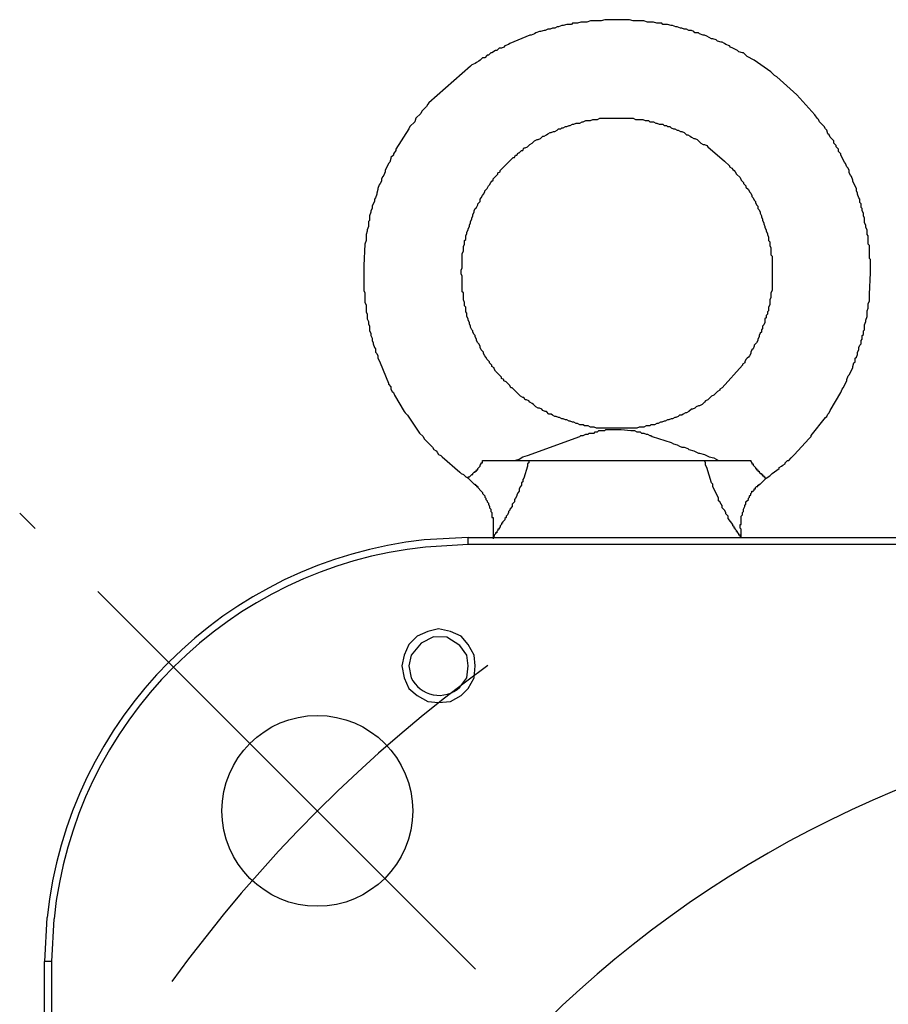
# Model space of a CAD drawing. Header units: millimetres. Extents: x 32176 to 34318, y 9875 to 11035.
# Tile 32 of 56: x 32448 to 32479, y 10367 to 10402. Entities that reach past the tile are written whole.
import ezdxf

# ---------------------------------------------------------------- set-up
doc = ezdxf.new("R2010")
doc.units = ezdxf.units.MM
doc.linetypes.add('CENTER2', pattern=[28.575, 19.05, -3.175, 3.175, -3.175])
doc.layers.add('Center', color=1, linetype='CENTER2')
doc.layers.add('Z_entity', color=7, linetype='Continuous')

msp = doc.modelspace()

# ---------------------------------------------------------------- linework, layer by layer
msp.add_circle((32458.571, 10373.994), 3.403)
at = {"layer": 'Center'}
msp.add_line((32464.213, 10368.352), (32447.95, 10384.614), dxfattribs=at)
msp.add_arc((32494.229, 10338.324), 50.436, 125.8932, 144.0885, dxfattribs=at)
at = {"layer": 'Z_entity', "color": 7}
for p, q in [((32468.824, 10402.212), (32468.697, 10402.169)), ((32469.714, 10402.212), (32468.824, 10402.212)), ((32469.841, 10402.169), (32469.714, 10402.212)), ((32466.791, 10401.873), (32466.706, 10401.83)), ((32466.876, 10401.873), (32466.791, 10401.873)), ((32466.96, 10401.915), (32466.876, 10401.873)), ((32467.045, 10401.915), (32466.96, 10401.915)), ((32467.13, 10401.958), (32467.045, 10401.915)), ((32467.172, 10401.958), (32467.13, 10401.958)), ((32467.299, 10402), (32467.172, 10401.958)), ((32467.342, 10402), (32467.299, 10402)), ((32467.469, 10402.042), (32467.342, 10402)), ((32467.638, 10402.042), (32467.469, 10402.042)), ((32467.681, 10402.085), (32467.638, 10402.042)), ((32467.85, 10402.085), (32467.681, 10402.085)), ((32467.977, 10402.127), (32467.85, 10402.085)), ((32468.189, 10402.127), (32467.977, 10402.127)), ((32468.316, 10402.169), (32468.189, 10402.127)), ((32468.697, 10402.169), (32468.316, 10402.169)), ((32470.222, 10402.169), (32469.841, 10402.169)), ((32470.349, 10402.127), (32470.222, 10402.169)), ((32470.561, 10402.127), (32470.349, 10402.127)), ((32470.688, 10402.085), (32470.561, 10402.127)), ((32470.858, 10402.085), (32470.688, 10402.085)), ((32470.9, 10402.042), (32470.858, 10402.085)), ((32471.069, 10402.042), (32470.9, 10402.042)), ((32471.196, 10402), (32471.069, 10402.042)), ((32471.239, 10402), (32471.196, 10402)), ((32471.366, 10401.958), (32471.239, 10402)), ((32471.408, 10401.958), (32471.366, 10401.958)), ((32471.535, 10401.915), (32471.408, 10401.958)), ((32471.578, 10401.915), (32471.535, 10401.915)), ((32471.662, 10401.873), (32471.578, 10401.915)), ((32471.747, 10401.873), (32471.662, 10401.873)), ((32471.832, 10401.83), (32471.747, 10401.873)), ((32466.156, 10401.661), (32465.435, 10401.365)), ((32466.198, 10401.661), (32466.156, 10401.661)), ((32466.325, 10401.703), (32466.198, 10401.661)), ((32466.367, 10401.746), (32466.325, 10401.703)), ((32466.494, 10401.788), (32466.367, 10401.746)), ((32466.537, 10401.788), (32466.494, 10401.788)), ((32466.664, 10401.83), (32466.537, 10401.788)), ((32466.706, 10401.83), (32466.664, 10401.83)), ((32471.917, 10401.83), (32471.832, 10401.83)), ((32472.001, 10401.788), (32471.917, 10401.83)), ((32472.044, 10401.746), (32472.001, 10401.788)), ((32472.171, 10401.746), (32472.044, 10401.746)), ((32472.213, 10401.703), (32472.171, 10401.746)), ((32472.34, 10401.661), (32472.213, 10401.703)), ((32472.383, 10401.661), (32472.34, 10401.661)), ((32472.467, 10401.619), (32472.383, 10401.661)), ((32472.637, 10401.534), (32472.467, 10401.619)), ((32472.679, 10401.534), (32472.637, 10401.534)), ((32472.806, 10401.492), (32472.679, 10401.534)), ((32472.848, 10401.449), (32472.806, 10401.492)), ((32465.054, 10401.195), (32464.97, 10401.11)), ((32465.139, 10401.195), (32465.054, 10401.195)), ((32465.224, 10401.237), (32465.139, 10401.195)), ((32465.266, 10401.28), (32465.224, 10401.237)), ((32465.393, 10401.322), (32465.266, 10401.28)), ((32465.435, 10401.365), (32465.393, 10401.322)), ((32472.976, 10401.407), (32472.848, 10401.449)), ((32473.018, 10401.407), (32472.976, 10401.407)), ((32473.103, 10401.365), (32473.018, 10401.407)), ((32473.145, 10401.322), (32473.103, 10401.365)), ((32473.272, 10401.28), (32473.145, 10401.322)), ((32473.314, 10401.237), (32473.272, 10401.28)), ((32473.399, 10401.195), (32473.314, 10401.237)), ((32473.569, 10401.11), (32473.399, 10401.195)), ((32464.461, 10400.856), (32464.376, 10400.771)), ((32464.546, 10400.856), (32464.461, 10400.856)), ((32464.631, 10400.941), (32464.546, 10400.856)), ((32464.673, 10400.941), (32464.631, 10400.941)), ((32464.758, 10401.026), (32464.673, 10400.941)), ((32464.8, 10401.026), (32464.758, 10401.026)), ((32464.927, 10401.11), (32464.8, 10401.026)), ((32464.97, 10401.11), (32464.927, 10401.11)), ((32473.611, 10401.068), (32473.569, 10401.11)), ((32473.738, 10401.026), (32473.611, 10401.068)), ((32473.78, 10401.026), (32473.738, 10401.026)), ((32473.907, 10400.899), (32473.78, 10401.026)), ((32474.162, 10400.771), (32473.907, 10400.899)), ((32464.038, 10400.56), (32462.555, 10399.247)), ((32464.08, 10400.602), (32464.038, 10400.56)), ((32464.207, 10400.644), (32464.08, 10400.602)), ((32464.249, 10400.687), (32464.207, 10400.644)), ((32464.334, 10400.729), (32464.249, 10400.687)), ((32464.376, 10400.771), (32464.334, 10400.729)), ((32474.755, 10400.348), (32474.162, 10400.771)), ((32474.882, 10400.221), (32474.755, 10400.348)), ((32474.966, 10400.178), (32474.882, 10400.221)), ((32475.681, 10399.53), (32474.966, 10400.178)), ((32476.322, 10398.823), (32475.681, 10399.53)), ((32462.428, 10399.077), (32462.301, 10398.95)), ((32462.47, 10399.119), (32462.428, 10399.077)), ((32462.513, 10399.204), (32462.47, 10399.119)), ((32462.555, 10399.247), (32462.513, 10399.204)), ((32462.089, 10398.696), (32462.047, 10398.569)), ((32462.258, 10398.865), (32462.089, 10398.696)), ((32462.301, 10398.95), (32462.258, 10398.865)), ((32468.57, 10398.653), (32468.655, 10398.696)), ((32468.655, 10398.696), (32468.697, 10398.696)), ((32468.697, 10398.696), (32469.502, 10398.696)), ((32469.502, 10398.696), (32469.841, 10398.696)), ((32469.841, 10398.696), (32469.926, 10398.653)), ((32476.407, 10398.696), (32476.322, 10398.823)), ((32476.449, 10398.653), (32476.407, 10398.696)), ((32461.877, 10398.399), (32461.835, 10398.315)), ((32462.047, 10398.569), (32461.877, 10398.399)), ((32467.257, 10398.315), (32467.299, 10398.357)), ((32467.299, 10398.357), (32467.342, 10398.357)), ((32467.342, 10398.357), (32467.426, 10398.399)), ((32467.426, 10398.399), (32467.469, 10398.399)), ((32467.469, 10398.399), (32467.553, 10398.442)), ((32467.553, 10398.442), (32467.596, 10398.442)), ((32467.596, 10398.442), (32467.681, 10398.484)), ((32467.681, 10398.484), (32467.723, 10398.484)), ((32467.723, 10398.484), (32467.808, 10398.526)), ((32467.808, 10398.526), (32467.935, 10398.526)), ((32467.935, 10398.526), (32468.019, 10398.569)), ((32468.019, 10398.569), (32468.062, 10398.569)), ((32468.062, 10398.569), (32468.147, 10398.611)), ((32468.147, 10398.611), (32468.316, 10398.611)), ((32468.316, 10398.611), (32468.401, 10398.653)), ((32468.401, 10398.653), (32468.57, 10398.653)), ((32469.926, 10398.653), (32470.18, 10398.653)), ((32470.18, 10398.653), (32470.265, 10398.611)), ((32470.265, 10398.611), (32470.392, 10398.611)), ((32470.392, 10398.611), (32470.434, 10398.569)), ((32470.434, 10398.569), (32470.561, 10398.569)), ((32470.561, 10398.569), (32470.646, 10398.526)), ((32470.646, 10398.526), (32470.688, 10398.526)), ((32470.688, 10398.526), (32470.773, 10398.484)), ((32470.773, 10398.484), (32470.9, 10398.484)), ((32470.9, 10398.484), (32470.942, 10398.442)), ((32470.942, 10398.442), (32471.027, 10398.442)), ((32471.027, 10398.442), (32471.069, 10398.399)), ((32471.069, 10398.399), (32471.154, 10398.399)), ((32471.154, 10398.399), (32471.196, 10398.357)), ((32471.196, 10398.357), (32471.281, 10398.315)), ((32476.491, 10398.569), (32476.449, 10398.653)), ((32476.534, 10398.526), (32476.491, 10398.569)), ((32476.619, 10398.442), (32476.534, 10398.526)), ((32476.661, 10398.399), (32476.619, 10398.442)), ((32476.703, 10398.315), (32476.661, 10398.399)), ((32461.835, 10398.315), (32461.369, 10397.594)), ((32466.537, 10397.976), (32466.579, 10398.018)), ((32466.579, 10398.018), (32466.622, 10398.06)), ((32466.622, 10398.06), (32466.664, 10398.06)), ((32466.664, 10398.06), (32466.749, 10398.103)), ((32466.749, 10398.103), (32466.791, 10398.145)), ((32466.791, 10398.145), (32466.876, 10398.188)), ((32466.876, 10398.188), (32466.918, 10398.188)), ((32466.918, 10398.188), (32467.003, 10398.23)), ((32467.003, 10398.23), (32467.045, 10398.23)), ((32467.045, 10398.23), (32467.13, 10398.272)), ((32467.13, 10398.272), (32467.172, 10398.315)), ((32467.172, 10398.315), (32467.257, 10398.315)), ((32471.281, 10398.315), (32471.324, 10398.315)), ((32471.324, 10398.315), (32471.408, 10398.272)), ((32471.408, 10398.272), (32471.451, 10398.272)), ((32471.451, 10398.272), (32471.535, 10398.23)), ((32471.535, 10398.23), (32471.578, 10398.23)), ((32471.578, 10398.23), (32471.662, 10398.188)), ((32471.662, 10398.188), (32471.747, 10398.103)), ((32471.747, 10398.103), (32471.789, 10398.103)), ((32471.789, 10398.103), (32471.874, 10398.06)), ((32471.874, 10398.06), (32471.917, 10398.018)), ((32471.917, 10398.018), (32472.001, 10397.976)), ((32476.746, 10398.272), (32476.703, 10398.315)), ((32476.788, 10398.145), (32476.746, 10398.272)), ((32476.83, 10398.103), (32476.788, 10398.145)), ((32476.873, 10398.018), (32476.83, 10398.103)), ((32477, 10397.891), (32476.873, 10398.018)), ((32465.901, 10397.552), (32465.944, 10397.637)), ((32465.944, 10397.637), (32465.986, 10397.637)), ((32465.986, 10397.637), (32466.071, 10397.679)), ((32466.071, 10397.679), (32466.156, 10397.764)), ((32466.156, 10397.764), (32466.24, 10397.806)), ((32466.24, 10397.806), (32466.325, 10397.891)), ((32466.325, 10397.891), (32466.41, 10397.933)), ((32466.41, 10397.933), (32466.452, 10397.933)), ((32466.452, 10397.933), (32466.537, 10397.976)), ((32472.001, 10397.976), (32472.044, 10397.976)), ((32472.044, 10397.976), (32472.128, 10397.933)), ((32472.128, 10397.933), (32472.255, 10397.806)), ((32472.255, 10397.806), (32472.34, 10397.764)), ((32472.34, 10397.764), (32472.383, 10397.764)), ((32472.383, 10397.764), (32472.467, 10397.722)), ((32472.467, 10397.722), (32472.51, 10397.679)), ((32472.51, 10397.679), (32473.103, 10397.171)), ((32477, 10397.806), (32477, 10397.891)), ((32477.084, 10397.722), (32477, 10397.806)), ((32477.084, 10397.679), (32477.084, 10397.722)), ((32477.169, 10397.594), (32477.084, 10397.679)), ((32461.284, 10397.383), (32461.199, 10397.298)), ((32461.199, 10397.298), (32461.199, 10397.256)), ((32461.369, 10397.552), (32461.284, 10397.425)), ((32461.284, 10397.425), (32461.284, 10397.383)), ((32461.369, 10397.594), (32461.369, 10397.552)), ((32465.097, 10396.832), (32465.563, 10397.298)), ((32465.563, 10397.298), (32465.605, 10397.298)), ((32465.605, 10397.298), (32465.647, 10397.383)), ((32465.647, 10397.383), (32465.69, 10397.383)), ((32465.69, 10397.383), (32465.732, 10397.467)), ((32465.732, 10397.467), (32465.774, 10397.467)), ((32465.774, 10397.467), (32465.859, 10397.552)), ((32465.859, 10397.552), (32465.901, 10397.552)), ((32477.169, 10397.51), (32477.169, 10397.594)), ((32477.254, 10397.425), (32477.169, 10397.51)), ((32477.254, 10397.383), (32477.254, 10397.425)), ((32477.381, 10397.129), (32477.254, 10397.383)), ((32461.115, 10397.086), (32460.988, 10396.832)), ((32461.157, 10397.129), (32461.115, 10397.086)), ((32461.199, 10397.256), (32461.157, 10397.129)), ((32473.103, 10397.171), (32473.272, 10397.001)), ((32473.272, 10397.001), (32473.272, 10396.959)), ((32473.272, 10396.959), (32473.357, 10396.917)), ((32477.423, 10397.086), (32477.381, 10397.129)), ((32477.466, 10396.959), (32477.423, 10397.086)), ((32477.508, 10396.917), (32477.466, 10396.959)), ((32460.903, 10396.62), (32460.861, 10396.535)), ((32460.945, 10396.663), (32460.903, 10396.62)), ((32460.988, 10396.79), (32460.945, 10396.663)), ((32460.988, 10396.832), (32460.988, 10396.79)), ((32464.842, 10396.535), (32465.012, 10396.705)), ((32465.012, 10396.747), (32465.097, 10396.79)), ((32465.012, 10396.705), (32465.012, 10396.747)), ((32465.097, 10396.79), (32465.097, 10396.832)), ((32473.357, 10396.917), (32473.399, 10396.874)), ((32473.399, 10396.874), (32473.442, 10396.832)), ((32473.442, 10396.832), (32473.484, 10396.79)), ((32473.484, 10396.79), (32473.526, 10396.705)), ((32473.526, 10396.705), (32473.653, 10396.578)), ((32473.653, 10396.578), (32473.696, 10396.493)), ((32477.55, 10396.832), (32477.508, 10396.917)), ((32477.55, 10396.747), (32477.55, 10396.832)), ((32477.593, 10396.663), (32477.55, 10396.747)), ((32477.635, 10396.62), (32477.593, 10396.663)), ((32477.678, 10396.493), (32477.635, 10396.62)), ((32460.776, 10396.324), (32460.734, 10396.197)), ((32460.818, 10396.366), (32460.776, 10396.324)), ((32460.861, 10396.451), (32460.818, 10396.366)), ((32460.861, 10396.535), (32460.861, 10396.451)), ((32464.631, 10396.197), (32464.673, 10396.281)), ((32464.673, 10396.281), (32464.715, 10396.324)), ((32464.715, 10396.324), (32464.758, 10396.408)), ((32464.758, 10396.408), (32464.8, 10396.451)), ((32464.8, 10396.451), (32464.842, 10396.493)), ((32464.842, 10396.493), (32464.842, 10396.535)), ((32473.696, 10396.493), (32473.78, 10396.408)), ((32473.78, 10396.408), (32473.78, 10396.366)), ((32473.78, 10396.366), (32473.865, 10396.281)), ((32473.865, 10396.281), (32473.865, 10396.239)), ((32473.865, 10396.239), (32473.95, 10396.154)), ((32477.678, 10396.451), (32477.678, 10396.493)), ((32477.72, 10396.366), (32477.678, 10396.451)), ((32477.805, 10396.197), (32477.72, 10396.366)), ((32460.691, 10395.985), (32460.649, 10395.858)), ((32460.734, 10396.154), (32460.691, 10396.027)), ((32460.691, 10396.027), (32460.691, 10395.985)), ((32460.734, 10396.197), (32460.734, 10396.154)), ((32464.419, 10395.858), (32464.461, 10395.942)), ((32464.461, 10395.942), (32464.504, 10395.985)), ((32464.504, 10395.985), (32464.546, 10396.07)), ((32464.546, 10396.112), (32464.631, 10396.197)), ((32464.546, 10396.07), (32464.546, 10396.112)), ((32473.95, 10396.154), (32473.992, 10396.07)), ((32473.992, 10396.07), (32474.035, 10396.027)), ((32474.035, 10396.027), (32474.077, 10395.942)), ((32474.077, 10395.942), (32474.077, 10395.9)), ((32474.077, 10395.9), (32474.119, 10395.858)), ((32477.805, 10396.112), (32477.805, 10396.197)), ((32477.847, 10396.027), (32477.805, 10396.112)), ((32477.847, 10395.985), (32477.847, 10396.027)), ((32477.889, 10395.858), (32477.847, 10395.985)), ((32460.564, 10395.646), (32460.522, 10395.561)), ((32460.522, 10395.561), (32460.522, 10395.476)), ((32460.606, 10395.731), (32460.564, 10395.646)), ((32460.649, 10395.858), (32460.606, 10395.815)), ((32460.606, 10395.815), (32460.606, 10395.731)), ((32464.249, 10395.519), (32464.292, 10395.604)), ((32464.292, 10395.646), (32464.376, 10395.731)), ((32464.292, 10395.604), (32464.292, 10395.646)), ((32464.376, 10395.815), (32464.419, 10395.858)), ((32464.376, 10395.731), (32464.376, 10395.815)), ((32474.119, 10395.858), (32474.162, 10395.773)), ((32474.162, 10395.773), (32474.204, 10395.731)), ((32474.204, 10395.731), (32474.204, 10395.688)), ((32474.204, 10395.688), (32474.246, 10395.604)), ((32474.246, 10395.604), (32474.289, 10395.561)), ((32474.289, 10395.561), (32474.289, 10395.476)), ((32477.932, 10395.815), (32477.889, 10395.858)), ((32477.932, 10395.688), (32477.932, 10395.815)), ((32477.974, 10395.646), (32477.932, 10395.688)), ((32477.974, 10395.519), (32477.974, 10395.646)), ((32460.479, 10395.349), (32460.437, 10395.222)), ((32460.437, 10395.222), (32460.437, 10395.053)), ((32460.522, 10395.476), (32460.479, 10395.392)), ((32460.479, 10395.392), (32460.479, 10395.349)), ((32464.08, 10395.138), (32464.122, 10395.222)), ((32464.122, 10395.265), (32464.165, 10395.349)), ((32464.122, 10395.222), (32464.122, 10395.265)), ((32464.165, 10395.392), (32464.207, 10395.476)), ((32464.165, 10395.349), (32464.165, 10395.392)), ((32464.207, 10395.476), (32464.249, 10395.519)), ((32474.289, 10395.476), (32474.331, 10395.434)), ((32474.331, 10395.434), (32474.373, 10395.349)), ((32474.373, 10395.349), (32474.373, 10395.307)), ((32474.373, 10395.307), (32474.416, 10395.222)), ((32474.416, 10395.222), (32474.416, 10395.18)), ((32474.416, 10395.18), (32474.458, 10395.095)), ((32478.016, 10395.476), (32477.974, 10395.519)), ((32478.016, 10395.392), (32478.016, 10395.476)), ((32478.059, 10395.307), (32478.016, 10395.392)), ((32478.059, 10395.222), (32478.059, 10395.307)), ((32478.101, 10395.138), (32478.059, 10395.222)), ((32460.395, 10394.841), (32460.352, 10394.714)), ((32460.437, 10395.053), (32460.395, 10395.011)), ((32460.395, 10395.011), (32460.395, 10394.841)), ((32463.953, 10394.756), (32463.995, 10394.841)), ((32463.995, 10394.883), (32464.038, 10394.968)), ((32463.995, 10394.841), (32463.995, 10394.883)), ((32464.038, 10395.011), (32464.08, 10395.095)), ((32464.038, 10394.968), (32464.038, 10395.011)), ((32464.08, 10395.095), (32464.08, 10395.138)), ((32474.458, 10395.095), (32474.458, 10395.053)), ((32474.458, 10395.053), (32474.501, 10394.968)), ((32474.501, 10394.968), (32474.501, 10394.926)), ((32474.501, 10394.926), (32474.543, 10394.841)), ((32474.543, 10394.841), (32474.543, 10394.799)), ((32478.101, 10394.968), (32478.101, 10395.138)), ((32478.143, 10394.883), (32478.101, 10394.968)), ((32478.143, 10394.799), (32478.143, 10394.883)), ((32460.352, 10394.672), (32460.31, 10394.545)), ((32460.31, 10394.545), (32460.31, 10394.333)), ((32460.352, 10394.714), (32460.352, 10394.672)), ((32463.868, 10394.502), (32463.911, 10394.587)), ((32463.868, 10394.375), (32463.868, 10394.502)), ((32463.911, 10394.629), (32463.953, 10394.714)), ((32463.911, 10394.587), (32463.911, 10394.629)), ((32463.953, 10394.714), (32463.953, 10394.756)), ((32474.543, 10394.799), (32474.585, 10394.714)), ((32474.585, 10394.714), (32474.585, 10394.672)), ((32474.585, 10394.672), (32474.628, 10394.587)), ((32474.628, 10394.587), (32474.628, 10394.545)), ((32474.628, 10394.545), (32474.67, 10394.46)), ((32478.186, 10394.714), (32478.143, 10394.799)), ((32478.186, 10394.545), (32478.186, 10394.714)), ((32478.228, 10394.502), (32478.186, 10394.545)), ((32478.228, 10394.206), (32478.228, 10394.502)), ((32460.268, 10394.206), (32460.225, 10393.443)), ((32460.31, 10394.333), (32460.268, 10394.206)), ((32463.783, 10394.121), (32463.826, 10394.206)), ((32463.783, 10393.952), (32463.783, 10394.121)), ((32463.826, 10394.333), (32463.868, 10394.375)), ((32463.826, 10394.206), (32463.826, 10394.333)), ((32474.67, 10394.46), (32474.67, 10394.333)), ((32474.67, 10394.333), (32474.712, 10394.29)), ((32474.712, 10394.29), (32474.712, 10394.163)), ((32474.712, 10394.163), (32474.755, 10394.079)), ((32478.271, 10394.163), (32478.228, 10394.206)), ((32478.271, 10393.697), (32478.271, 10394.163)), ((32463.741, 10393.867), (32463.783, 10393.952)), ((32463.741, 10393.358), (32463.741, 10393.867)), ((32474.755, 10394.079), (32474.755, 10393.824)), ((32474.755, 10393.824), (32474.797, 10393.782)), ((32474.797, 10393.782), (32474.797, 10393.358)), ((32460.225, 10393.443), (32460.225, 10393.147)), ((32478.313, 10393.655), (32478.271, 10393.697)), ((32478.313, 10393.189), (32478.313, 10393.655)), ((32460.225, 10393.147), (32460.225, 10392.554)), ((32463.699, 10393.274), (32463.741, 10393.358)), ((32463.699, 10393.147), (32463.699, 10393.274)), ((32463.741, 10393.062), (32463.699, 10393.147)), ((32463.741, 10392.511), (32463.741, 10393.062)), ((32474.797, 10393.358), (32474.797, 10392.681)), ((32478.271, 10392.427), (32478.313, 10393.189)), ((32460.225, 10392.554), (32460.268, 10392.469)), ((32460.268, 10392.469), (32460.268, 10392.13)), ((32463.783, 10392.469), (32463.741, 10392.511)), ((32463.783, 10392.215), (32463.783, 10392.469)), ((32474.797, 10392.554), (32474.755, 10392.469)), ((32474.755, 10392.469), (32474.755, 10392.299)), ((32474.797, 10392.681), (32474.797, 10392.554)), ((32478.271, 10392.172), (32478.271, 10392.427)), ((32460.268, 10392.13), (32460.31, 10392.045)), ((32460.31, 10392.045), (32460.31, 10391.791)), ((32463.826, 10392.13), (32463.783, 10392.215)), ((32463.826, 10392.003), (32463.826, 10392.13)), ((32474.712, 10392.045), (32474.67, 10391.961)), ((32474.755, 10392.299), (32474.712, 10392.215)), ((32474.712, 10392.215), (32474.712, 10392.045)), ((32478.228, 10392.088), (32478.271, 10392.172)), ((32478.228, 10391.918), (32478.228, 10392.088)), ((32460.31, 10391.791), (32460.352, 10391.706)), ((32460.352, 10391.706), (32460.352, 10391.537)), ((32463.868, 10391.961), (32463.826, 10392.003)), ((32463.868, 10391.791), (32463.868, 10391.961)), ((32463.911, 10391.749), (32463.868, 10391.791)), ((32463.911, 10391.622), (32463.911, 10391.749)), ((32474.628, 10391.706), (32474.585, 10391.664)), ((32474.585, 10391.664), (32474.585, 10391.579)), ((32474.67, 10391.834), (32474.628, 10391.791)), ((32474.628, 10391.791), (32474.628, 10391.706)), ((32474.67, 10391.961), (32474.67, 10391.834)), ((32478.186, 10391.834), (32478.228, 10391.918)), ((32478.186, 10391.622), (32478.186, 10391.834)), ((32460.352, 10391.537), (32460.395, 10391.452)), ((32460.395, 10391.452), (32460.395, 10391.368)), ((32460.395, 10391.368), (32460.437, 10391.283)), ((32463.953, 10391.537), (32463.911, 10391.622)), ((32463.953, 10391.495), (32463.953, 10391.537)), ((32463.995, 10391.41), (32463.953, 10391.495)), ((32463.995, 10391.368), (32463.995, 10391.41)), ((32464.038, 10391.283), (32463.995, 10391.368)), ((32474.501, 10391.325), (32474.458, 10391.283)), ((32474.543, 10391.41), (32474.501, 10391.325)), ((32474.585, 10391.579), (32474.543, 10391.537)), ((32474.543, 10391.537), (32474.543, 10391.41)), ((32478.101, 10391.325), (32478.143, 10391.452)), ((32478.101, 10391.156), (32478.101, 10391.325)), ((32478.143, 10391.495), (32478.186, 10391.622)), ((32478.143, 10391.452), (32478.143, 10391.495)), ((32460.437, 10391.283), (32460.437, 10391.113)), ((32460.437, 10391.113), (32460.479, 10391.029)), ((32460.479, 10391.029), (32460.479, 10390.944)), ((32464.038, 10391.24), (32464.038, 10391.283)), ((32464.08, 10391.156), (32464.038, 10391.24)), ((32464.122, 10391.113), (32464.08, 10391.156)), ((32464.122, 10391.071), (32464.122, 10391.113)), ((32464.165, 10390.986), (32464.122, 10391.071)), ((32464.207, 10390.944), (32464.165, 10390.986)), ((32474.373, 10391.029), (32474.331, 10390.944)), ((32474.416, 10391.071), (32474.373, 10391.029)), ((32474.458, 10391.198), (32474.416, 10391.156)), ((32474.416, 10391.156), (32474.416, 10391.071)), ((32474.458, 10391.283), (32474.458, 10391.198)), ((32478.016, 10390.944), (32478.059, 10390.986)), ((32478.059, 10391.113), (32478.101, 10391.156)), ((32478.059, 10390.986), (32478.059, 10391.113)), ((32460.479, 10390.944), (32460.522, 10390.859)), ((32460.522, 10390.859), (32460.522, 10390.775)), ((32460.522, 10390.775), (32460.564, 10390.69)), ((32460.564, 10390.69), (32460.564, 10390.647)), ((32460.564, 10390.647), (32460.606, 10390.52)), ((32464.207, 10390.902), (32464.207, 10390.944)), ((32464.249, 10390.817), (32464.207, 10390.902)), ((32464.249, 10390.775), (32464.249, 10390.817)), ((32464.292, 10390.69), (32464.249, 10390.775)), ((32464.334, 10390.647), (32464.292, 10390.69)), ((32464.376, 10390.563), (32464.334, 10390.647)), ((32474.204, 10390.647), (32474.162, 10390.605)), ((32474.162, 10390.605), (32474.162, 10390.563)), ((32474.246, 10390.69), (32474.204, 10390.647)), ((32474.289, 10390.775), (32474.246, 10390.69)), ((32474.331, 10390.902), (32474.289, 10390.817)), ((32474.289, 10390.817), (32474.289, 10390.775)), ((32474.331, 10390.944), (32474.331, 10390.902)), ((32477.889, 10390.52), (32477.932, 10390.605)), ((32477.932, 10390.605), (32477.974, 10390.647)), ((32477.974, 10390.775), (32478.016, 10390.817)), ((32477.974, 10390.647), (32477.974, 10390.775)), ((32478.016, 10390.817), (32478.016, 10390.944)), ((32460.606, 10390.52), (32460.649, 10390.478)), ((32460.649, 10390.478), (32460.649, 10390.351)), ((32460.649, 10390.351), (32460.691, 10390.309)), ((32460.691, 10390.309), (32460.734, 10390.224)), ((32464.376, 10390.52), (32464.376, 10390.563)), ((32464.419, 10390.436), (32464.376, 10390.52)), ((32464.504, 10390.351), (32464.419, 10390.436)), ((32464.504, 10390.309), (32464.504, 10390.351)), ((32464.546, 10390.224), (32464.504, 10390.309)), ((32474.035, 10390.309), (32473.992, 10390.224)), ((32474.077, 10390.436), (32474.035, 10390.351)), ((32474.035, 10390.351), (32474.035, 10390.309)), ((32474.119, 10390.478), (32474.077, 10390.436)), ((32474.162, 10390.563), (32474.119, 10390.478)), ((32477.805, 10390.181), (32477.847, 10390.266)), ((32477.847, 10390.351), (32477.889, 10390.436)), ((32477.847, 10390.266), (32477.847, 10390.351)), ((32477.889, 10390.436), (32477.889, 10390.52)), ((32460.734, 10390.224), (32460.734, 10390.139)), ((32460.734, 10390.139), (32460.776, 10390.054)), ((32460.776, 10390.054), (32460.818, 10389.97)), ((32460.818, 10389.97), (32461.115, 10389.25)), ((32464.588, 10390.181), (32464.546, 10390.224)), ((32464.631, 10390.097), (32464.588, 10390.181)), ((32464.715, 10390.012), (32464.631, 10390.097)), ((32464.715, 10389.97), (32464.715, 10390.012)), ((32464.8, 10389.885), (32464.715, 10389.97)), ((32473.823, 10389.97), (32473.738, 10389.927)), ((32473.738, 10389.927), (32473.738, 10389.885)), ((32473.865, 10390.097), (32473.823, 10390.012)), ((32473.823, 10390.012), (32473.823, 10389.97)), ((32473.907, 10390.139), (32473.865, 10390.097)), ((32473.95, 10390.181), (32473.907, 10390.139)), ((32473.992, 10390.224), (32473.95, 10390.181)), ((32477.678, 10389.843), (32477.72, 10389.97)), ((32477.72, 10389.97), (32477.762, 10390.012)), ((32477.762, 10390.139), (32477.805, 10390.181)), ((32477.762, 10390.012), (32477.762, 10390.139)), ((32464.8, 10389.843), (32464.8, 10389.885)), ((32464.885, 10389.8), (32464.8, 10389.843)), ((32464.885, 10389.758), (32464.885, 10389.8)), ((32464.927, 10389.673), (32464.885, 10389.758)), ((32464.97, 10389.631), (32464.927, 10389.673)), ((32465.012, 10389.588), (32464.97, 10389.631)), ((32465.054, 10389.546), (32465.012, 10389.588)), ((32473.738, 10389.885), (32473.018, 10389.08)), ((32477.55, 10389.546), (32477.593, 10389.631)), ((32477.593, 10389.631), (32477.635, 10389.716)), ((32477.635, 10389.716), (32477.678, 10389.8)), ((32477.678, 10389.8), (32477.678, 10389.843)), ((32461.115, 10389.25), (32461.115, 10389.207)), ((32461.115, 10389.207), (32461.199, 10389.122)), ((32465.139, 10389.461), (32465.054, 10389.546)), ((32465.139, 10389.419), (32465.139, 10389.461)), ((32465.224, 10389.377), (32465.139, 10389.419)), ((32465.224, 10389.334), (32465.224, 10389.377)), ((32465.308, 10389.292), (32465.224, 10389.334)), ((32465.435, 10389.165), (32465.308, 10389.292)), ((32477.339, 10389.08), (32477.466, 10389.334)), ((32477.466, 10389.377), (32477.508, 10389.504)), ((32477.466, 10389.334), (32477.466, 10389.377)), ((32477.508, 10389.504), (32477.55, 10389.546)), ((32461.199, 10389.122), (32461.199, 10389.038)), ((32461.199, 10389.038), (32461.242, 10388.953)), ((32461.242, 10388.953), (32461.284, 10388.911)), ((32461.284, 10388.911), (32461.327, 10388.826)), ((32465.478, 10389.08), (32465.435, 10389.165)), ((32465.52, 10389.08), (32465.478, 10389.08)), ((32465.817, 10388.784), (32465.52, 10389.08)), ((32472.848, 10388.953), (32472.721, 10388.826)), ((32472.933, 10388.995), (32472.848, 10388.953)), ((32473.018, 10389.08), (32472.933, 10389.038)), ((32472.933, 10389.038), (32472.933, 10388.995)), ((32476.873, 10388.275), (32477.254, 10388.911)), ((32477.254, 10388.911), (32477.296, 10389.038)), ((32477.296, 10389.038), (32477.339, 10389.08)), ((32461.327, 10388.826), (32461.665, 10388.233)), ((32465.901, 10388.741), (32465.817, 10388.784)), ((32465.944, 10388.741), (32465.901, 10388.741)), ((32465.986, 10388.657), (32465.944, 10388.741)), ((32466.029, 10388.657), (32465.986, 10388.657)), ((32466.113, 10388.614), (32466.029, 10388.657)), ((32466.156, 10388.572), (32466.113, 10388.614)), ((32466.24, 10388.529), (32466.156, 10388.572)), ((32466.283, 10388.487), (32466.24, 10388.529)), ((32472.34, 10388.529), (32472.298, 10388.487)), ((32472.383, 10388.572), (32472.34, 10388.529)), ((32472.425, 10388.614), (32472.383, 10388.572)), ((32472.51, 10388.657), (32472.425, 10388.614)), ((32472.637, 10388.784), (32472.51, 10388.657)), ((32472.721, 10388.826), (32472.637, 10388.784)), ((32461.665, 10388.233), (32461.708, 10388.191)), ((32461.708, 10388.191), (32461.793, 10388.106)), ((32466.367, 10388.402), (32466.283, 10388.487)), ((32466.452, 10388.36), (32466.367, 10388.402)), ((32466.494, 10388.36), (32466.452, 10388.36)), ((32466.579, 10388.318), (32466.494, 10388.36)), ((32466.622, 10388.275), (32466.579, 10388.318)), ((32466.706, 10388.233), (32466.622, 10388.275)), ((32466.749, 10388.233), (32466.706, 10388.233)), ((32466.833, 10388.148), (32466.749, 10388.233)), ((32466.918, 10388.148), (32466.833, 10388.148)), ((32466.96, 10388.106), (32466.918, 10388.148)), ((32471.62, 10388.148), (32471.578, 10388.106)), ((32471.705, 10388.191), (32471.62, 10388.148)), ((32471.747, 10388.191), (32471.705, 10388.191)), ((32471.832, 10388.233), (32471.747, 10388.191)), ((32471.917, 10388.318), (32471.832, 10388.233)), ((32471.959, 10388.318), (32471.917, 10388.318)), ((32472.044, 10388.36), (32471.959, 10388.318)), ((32472.086, 10388.402), (32472.044, 10388.36)), ((32472.171, 10388.445), (32472.086, 10388.402)), ((32472.213, 10388.445), (32472.171, 10388.445)), ((32472.298, 10388.487), (32472.213, 10388.445)), ((32476.746, 10388.063), (32476.788, 10388.148)), ((32476.788, 10388.148), (32476.83, 10388.191)), ((32476.83, 10388.191), (32476.873, 10388.275)), ((32461.793, 10388.106), (32462.216, 10387.47)), ((32467.045, 10388.063), (32466.96, 10388.106)), ((32467.088, 10388.063), (32467.045, 10388.063)), ((32467.172, 10388.021), (32467.088, 10388.063)), ((32467.215, 10388.021), (32467.172, 10388.021)), ((32467.299, 10387.979), (32467.215, 10388.021)), ((32467.342, 10387.979), (32467.299, 10387.979)), ((32467.426, 10387.936), (32467.342, 10387.979)), ((32467.469, 10387.936), (32467.426, 10387.936)), ((32467.553, 10387.894), (32467.469, 10387.936)), ((32467.596, 10387.894), (32467.553, 10387.894)), ((32467.681, 10387.852), (32467.596, 10387.894)), ((32467.723, 10387.852), (32467.681, 10387.852)), ((32467.808, 10387.809), (32467.723, 10387.852)), ((32467.85, 10387.809), (32467.808, 10387.809)), ((32467.935, 10387.767), (32467.85, 10387.809)), ((32470.688, 10387.809), (32470.603, 10387.767)), ((32470.73, 10387.809), (32470.688, 10387.809)), ((32470.815, 10387.852), (32470.73, 10387.809)), ((32470.858, 10387.852), (32470.815, 10387.852)), ((32470.942, 10387.894), (32470.858, 10387.852)), ((32470.985, 10387.894), (32470.942, 10387.894)), ((32471.069, 10387.936), (32470.985, 10387.894)), ((32471.112, 10387.936), (32471.069, 10387.936)), ((32471.196, 10387.979), (32471.112, 10387.936)), ((32471.239, 10387.979), (32471.196, 10387.979)), ((32471.324, 10388.021), (32471.239, 10387.979)), ((32471.366, 10388.021), (32471.324, 10388.021)), ((32471.451, 10388.063), (32471.366, 10388.021)), ((32471.493, 10388.106), (32471.451, 10388.063)), ((32471.578, 10388.106), (32471.493, 10388.106)), ((32476.195, 10387.386), (32476.703, 10388.021)), ((32476.703, 10388.021), (32476.746, 10388.063)), ((32462.216, 10387.47), (32462.343, 10387.343)), ((32468.062, 10387.767), (32467.935, 10387.767)), ((32468.104, 10387.725), (32468.062, 10387.767)), ((32468.231, 10387.725), (32468.104, 10387.725)), ((32468.316, 10387.682), (32468.231, 10387.725)), ((32468.231, 10387.428), (32468.274, 10387.47)), ((32468.274, 10387.47), (32468.443, 10387.47)), ((32468.443, 10387.682), (32468.316, 10387.682)), ((32468.528, 10387.64), (32468.443, 10387.682)), ((32468.443, 10387.47), (32468.485, 10387.513)), ((32468.485, 10387.513), (32468.57, 10387.513)), ((32468.57, 10387.64), (32468.528, 10387.64)), ((32469.078, 10387.64), (32468.57, 10387.64)), ((32468.57, 10387.513), (32468.612, 10387.555)), ((32468.612, 10387.555), (32468.824, 10387.555)), ((32468.824, 10387.555), (32468.867, 10387.598)), ((32468.867, 10387.598), (32469.417, 10387.598)), ((32469.206, 10387.64), (32469.078, 10387.64)), ((32469.29, 10387.64), (32469.206, 10387.64)), ((32469.968, 10387.64), (32469.29, 10387.64)), ((32469.417, 10387.598), (32469.756, 10387.555)), ((32469.756, 10387.555), (32469.883, 10387.555)), ((32469.883, 10387.555), (32469.968, 10387.513)), ((32470.053, 10387.682), (32469.968, 10387.64)), ((32469.968, 10387.513), (32470.095, 10387.513)), ((32470.222, 10387.682), (32470.053, 10387.682)), ((32470.095, 10387.513), (32470.137, 10387.47)), ((32470.137, 10387.47), (32470.222, 10387.47)), ((32470.307, 10387.725), (32470.222, 10387.682)), ((32470.222, 10387.47), (32470.307, 10387.428)), ((32470.434, 10387.725), (32470.307, 10387.725)), ((32470.476, 10387.767), (32470.434, 10387.725)), ((32470.603, 10387.767), (32470.476, 10387.767)), ((32462.343, 10387.343), (32462.386, 10387.259)), ((32462.386, 10387.259), (32462.64, 10387.004)), ((32466.071, 10386.666), (32467.935, 10387.343)), ((32467.935, 10387.343), (32467.977, 10387.386)), ((32467.977, 10387.386), (32468.062, 10387.386)), ((32468.062, 10387.386), (32468.147, 10387.428)), ((32468.147, 10387.428), (32468.231, 10387.428)), ((32470.307, 10387.428), (32470.349, 10387.428)), ((32470.349, 10387.428), (32470.434, 10387.386)), ((32470.434, 10387.386), (32470.476, 10387.386)), ((32470.476, 10387.386), (32470.519, 10387.343)), ((32470.519, 10387.343), (32471.196, 10387.132)), ((32471.196, 10387.132), (32471.281, 10387.089)), ((32475.602, 10386.708), (32476.11, 10387.259)), ((32476.11, 10387.259), (32476.195, 10387.343)), ((32476.195, 10387.343), (32476.195, 10387.386)), ((32462.64, 10387.004), (32462.682, 10386.962)), ((32462.682, 10386.962), (32462.724, 10386.877)), ((32462.724, 10386.877), (32462.809, 10386.835)), ((32462.809, 10386.835), (32462.852, 10386.793)), ((32462.852, 10386.793), (32462.894, 10386.708)), ((32471.281, 10387.089), (32471.408, 10387.047)), ((32471.408, 10387.047), (32471.493, 10387.004)), ((32471.493, 10387.004), (32471.578, 10386.962)), ((32471.578, 10386.962), (32471.662, 10386.962)), ((32471.662, 10386.962), (32471.789, 10386.92)), ((32471.789, 10386.92), (32471.832, 10386.877)), ((32471.832, 10386.877), (32472.001, 10386.835)), ((32472.001, 10386.835), (32472.171, 10386.75)), ((32472.171, 10386.75), (32472.213, 10386.75)), ((32472.213, 10386.75), (32472.383, 10386.708)), ((32462.894, 10386.708), (32462.979, 10386.666)), ((32462.979, 10386.666), (32463.021, 10386.623)), ((32463.021, 10386.623), (32463.656, 10386.073)), ((32464.419, 10386.369), (32464.419, 10386.411)), ((32464.419, 10386.411), (32464.461, 10386.411)), ((32464.461, 10386.411), (32464.461, 10386.496)), ((32464.461, 10386.496), (32464.504, 10386.496)), ((32464.504, 10386.496), (32466.113, 10386.496)), ((32465.605, 10386.496), (32465.774, 10386.539)), ((32465.774, 10386.539), (32465.901, 10386.623)), ((32465.901, 10386.623), (32466.071, 10386.666)), ((32466.113, 10386.411), (32466.071, 10386.369)), ((32466.113, 10386.496), (32472.383, 10386.496)), ((32466.113, 10386.496), (32466.113, 10386.411)), ((32472.383, 10386.708), (32472.552, 10386.623)), ((32472.383, 10386.496), (32474.035, 10386.496)), ((32472.425, 10386.411), (32472.383, 10386.496)), ((32472.425, 10386.327), (32472.425, 10386.411)), ((32472.552, 10386.623), (32472.721, 10386.581)), ((32472.721, 10386.581), (32472.891, 10386.496)), ((32474.035, 10386.496), (32474.035, 10386.454)), ((32474.035, 10386.454), (32474.077, 10386.411)), ((32474.077, 10386.411), (32474.077, 10386.369)), ((32475.263, 10386.411), (32475.348, 10386.496)), ((32475.263, 10386.369), (32475.263, 10386.411)), ((32475.348, 10386.496), (32475.39, 10386.496)), ((32475.39, 10386.496), (32475.475, 10386.581)), ((32475.475, 10386.581), (32475.517, 10386.623)), ((32475.517, 10386.623), (32475.602, 10386.708)), ((32463.656, 10386.073), (32463.699, 10386.03)), ((32464.122, 10386.03), (32464.165, 10386.073)), ((32464.165, 10386.073), (32464.207, 10386.073)), ((32464.207, 10386.073), (32464.207, 10386.115)), ((32464.207, 10386.115), (32464.249, 10386.115)), ((32464.249, 10386.115), (32464.249, 10386.157)), ((32464.249, 10386.157), (32464.292, 10386.157)), ((32464.292, 10386.2), (32464.376, 10386.284)), ((32464.292, 10386.157), (32464.292, 10386.2)), ((32464.376, 10386.327), (32464.419, 10386.369)), ((32464.376, 10386.284), (32464.376, 10386.327)), ((32466.071, 10386.284), (32465.944, 10385.861)), ((32466.071, 10386.369), (32466.071, 10386.284)), ((32472.467, 10386.242), (32472.425, 10386.327)), ((32472.637, 10385.691), (32472.467, 10386.242)), ((32474.077, 10386.369), (32474.119, 10386.369)), ((32474.119, 10386.369), (32474.119, 10386.327)), ((32474.119, 10386.327), (32474.204, 10386.242)), ((32474.204, 10386.242), (32474.204, 10386.2)), ((32474.204, 10386.2), (32474.246, 10386.2)), ((32474.246, 10386.2), (32474.246, 10386.157)), ((32474.246, 10386.157), (32474.289, 10386.157)), ((32474.289, 10386.157), (32474.289, 10386.115)), ((32474.289, 10386.115), (32474.331, 10386.115)), ((32474.331, 10386.115), (32474.331, 10386.073)), ((32474.331, 10386.073), (32474.373, 10386.03)), ((32474.797, 10386.03), (32475.051, 10386.2)), ((32475.051, 10386.242), (32475.136, 10386.284)), ((32475.051, 10386.2), (32475.051, 10386.242)), ((32475.136, 10386.284), (32475.178, 10386.327)), ((32475.178, 10386.327), (32475.263, 10386.369)), ((32463.699, 10386.03), (32463.783, 10385.988)), ((32463.783, 10385.988), (32463.868, 10385.903)), ((32463.868, 10385.903), (32463.953, 10385.861)), ((32463.953, 10385.861), (32463.953, 10385.903)), ((32463.953, 10385.903), (32463.995, 10385.903)), ((32463.953, 10385.861), (32464.165, 10385.649)), ((32463.995, 10385.903), (32464.038, 10385.945)), ((32464.038, 10385.945), (32464.08, 10385.988)), ((32464.08, 10385.988), (32464.122, 10385.988)), ((32464.122, 10385.988), (32464.122, 10386.03)), ((32465.901, 10385.734), (32465.859, 10385.691)), ((32465.859, 10385.691), (32465.859, 10385.607)), ((32465.944, 10385.861), (32465.901, 10385.818)), ((32465.901, 10385.818), (32465.901, 10385.734)), ((32472.679, 10385.649), (32472.637, 10385.691)), ((32474.373, 10386.03), (32474.416, 10386.03)), ((32474.373, 10385.649), (32474.416, 10385.691)), ((32474.416, 10386.03), (32474.416, 10385.988)), ((32474.416, 10385.988), (32474.458, 10385.988)), ((32474.416, 10385.691), (32474.458, 10385.734)), ((32474.458, 10385.988), (32474.458, 10385.945)), ((32474.458, 10385.945), (32474.501, 10385.945)), ((32474.458, 10385.734), (32474.501, 10385.776)), ((32474.501, 10385.945), (32474.501, 10385.903)), ((32474.501, 10385.903), (32474.543, 10385.903)), ((32474.501, 10385.776), (32474.543, 10385.818)), ((32474.543, 10385.903), (32474.543, 10385.861)), ((32474.543, 10385.861), (32474.585, 10385.861)), ((32474.543, 10385.818), (32474.585, 10385.861)), ((32474.585, 10385.861), (32474.712, 10385.945)), ((32474.712, 10385.945), (32474.797, 10386.03)), ((32464.165, 10385.649), (32464.207, 10385.649)), ((32464.207, 10385.649), (32464.207, 10385.607)), ((32464.207, 10385.607), (32464.249, 10385.607)), ((32464.249, 10385.607), (32464.249, 10385.564)), ((32464.249, 10385.564), (32464.292, 10385.564)), ((32464.292, 10385.564), (32464.292, 10385.522)), ((32464.292, 10385.522), (32464.419, 10385.395)), ((32464.419, 10385.395), (32464.461, 10385.352)), ((32464.461, 10385.352), (32464.461, 10385.31)), ((32465.732, 10385.352), (32465.69, 10385.268)), ((32465.774, 10385.395), (32465.732, 10385.352)), ((32465.817, 10385.564), (32465.774, 10385.48)), ((32465.774, 10385.48), (32465.774, 10385.395)), ((32465.859, 10385.607), (32465.817, 10385.564)), ((32472.679, 10385.564), (32472.679, 10385.649)), ((32472.891, 10385.141), (32472.679, 10385.564)), ((32474.035, 10385.31), (32474.077, 10385.352)), ((32474.077, 10385.352), (32474.077, 10385.395)), ((32474.077, 10385.395), (32474.119, 10385.395)), ((32474.119, 10385.395), (32474.162, 10385.437)), ((32474.162, 10385.437), (32474.162, 10385.48)), ((32474.162, 10385.48), (32474.204, 10385.48)), ((32474.204, 10385.522), (32474.246, 10385.564)), ((32474.204, 10385.48), (32474.204, 10385.522)), ((32474.246, 10385.564), (32474.289, 10385.564)), ((32474.289, 10385.564), (32474.289, 10385.607)), ((32474.289, 10385.607), (32474.331, 10385.607)), ((32474.331, 10385.607), (32474.331, 10385.649)), ((32474.331, 10385.649), (32474.373, 10385.649)), ((32464.461, 10385.31), (32464.546, 10385.225)), ((32464.546, 10385.225), (32464.546, 10385.183)), ((32464.546, 10385.183), (32464.588, 10385.141)), ((32464.588, 10385.141), (32464.588, 10385.098)), ((32464.588, 10385.098), (32464.631, 10385.056)), ((32464.631, 10385.056), (32464.631, 10385.014)), ((32464.631, 10385.014), (32464.673, 10384.971)), ((32465.605, 10385.014), (32465.52, 10384.929)), ((32465.647, 10385.141), (32465.605, 10385.098)), ((32465.605, 10385.098), (32465.605, 10385.014)), ((32465.69, 10385.225), (32465.647, 10385.141)), ((32465.69, 10385.268), (32465.69, 10385.225)), ((32472.891, 10385.056), (32472.891, 10385.141)), ((32472.933, 10385.014), (32472.891, 10385.056)), ((32472.976, 10384.929), (32472.933, 10385.014)), ((32473.865, 10385.014), (32473.95, 10385.098)), ((32473.865, 10384.929), (32473.865, 10385.014)), ((32473.95, 10385.141), (32473.992, 10385.183)), ((32473.95, 10385.098), (32473.95, 10385.141)), ((32473.992, 10385.225), (32474.035, 10385.268)), ((32473.992, 10385.183), (32473.992, 10385.225)), ((32474.035, 10385.268), (32474.035, 10385.31)), ((32464.673, 10384.971), (32464.673, 10384.929)), ((32464.673, 10384.929), (32464.715, 10384.844)), ((32464.715, 10384.844), (32464.715, 10384.802)), ((32464.715, 10384.802), (32464.758, 10384.759)), ((32464.758, 10384.759), (32464.758, 10384.675)), ((32464.758, 10384.675), (32464.8, 10384.632)), ((32465.435, 10384.717), (32465.393, 10384.675)), ((32465.393, 10384.675), (32465.393, 10384.632)), ((32465.52, 10384.844), (32465.435, 10384.759)), ((32465.435, 10384.759), (32465.435, 10384.717)), ((32465.52, 10384.929), (32465.52, 10384.844)), ((32473.018, 10384.886), (32472.976, 10384.929)), ((32473.018, 10384.802), (32473.018, 10384.886)), ((32473.103, 10384.717), (32473.018, 10384.802)), ((32473.145, 10384.632), (32473.103, 10384.717)), ((32473.738, 10384.632), (32473.78, 10384.675)), ((32473.78, 10384.759), (32473.823, 10384.844)), ((32473.78, 10384.675), (32473.78, 10384.759)), ((32473.823, 10384.886), (32473.865, 10384.929)), ((32473.823, 10384.844), (32473.823, 10384.886)), ((32464.8, 10384.632), (32464.8, 10384.463)), ((32464.8, 10384.463), (32464.842, 10384.463)), ((32464.842, 10384.463), (32464.842, 10384.378)), ((32464.842, 10384.378), (32464.842, 10383.743)), ((32465.224, 10384.336), (32465.181, 10384.293)), ((32465.181, 10384.293), (32465.181, 10384.251)), ((32465.266, 10384.378), (32465.224, 10384.336)), ((32465.308, 10384.463), (32465.266, 10384.421)), ((32465.266, 10384.421), (32465.266, 10384.378)), ((32465.351, 10384.548), (32465.308, 10384.505)), ((32465.308, 10384.505), (32465.308, 10384.463)), ((32465.393, 10384.632), (32465.351, 10384.548)), ((32473.145, 10384.59), (32473.145, 10384.632)), ((32473.23, 10384.505), (32473.145, 10384.59)), ((32473.23, 10384.421), (32473.23, 10384.505)), ((32473.399, 10384.209), (32473.23, 10384.421)), ((32473.696, 10384.505), (32473.738, 10384.548)), ((32473.696, 10384.209), (32473.696, 10384.505)), ((32473.738, 10384.548), (32473.738, 10384.632)), ((32465.012, 10383.997), (32464.97, 10383.955)), ((32464.97, 10383.955), (32464.97, 10383.912)), ((32465.054, 10384.039), (32465.012, 10384.039)), ((32465.012, 10384.039), (32465.012, 10383.997)), ((32465.097, 10384.124), (32465.054, 10384.082)), ((32465.054, 10384.082), (32465.054, 10384.039)), ((32465.139, 10384.209), (32465.097, 10384.166)), ((32465.097, 10384.166), (32465.097, 10384.124)), ((32465.181, 10384.251), (32465.139, 10384.251)), ((32465.139, 10384.251), (32465.139, 10384.209)), ((32473.399, 10384.166), (32473.399, 10384.209)), ((32473.442, 10384.124), (32473.399, 10384.166)), ((32473.442, 10384.082), (32473.442, 10384.124)), ((32473.484, 10384.082), (32473.442, 10384.082)), ((32473.484, 10384.039), (32473.484, 10384.082)), ((32473.526, 10383.997), (32473.484, 10384.039)), ((32473.526, 10383.955), (32473.526, 10383.997)), ((32473.569, 10383.955), (32473.526, 10383.955)), ((32473.569, 10383.912), (32473.569, 10383.955)), ((32473.653, 10384.082), (32473.653, 10384.209)), ((32473.653, 10384.209), (32473.696, 10384.209)), ((32473.696, 10384.039), (32473.653, 10384.082)), ((32473.696, 10383.743), (32473.696, 10384.039)), ((32463.953, 10383.743), (32462.386, 10383.658)), ((32463.953, 10383.489), (32463.953, 10383.743)), ((32463.953, 10383.743), (32513.429, 10383.743)), ((32464.885, 10383.785), (32464.842, 10383.785)), ((32464.842, 10383.785), (32464.842, 10383.743)), ((32464.842, 10383.743), (32464.842, 10383.7)), ((32464.927, 10383.87), (32464.885, 10383.827)), ((32464.885, 10383.827), (32464.885, 10383.785)), ((32464.97, 10383.912), (32464.927, 10383.912)), ((32464.927, 10383.912), (32464.927, 10383.87)), ((32473.611, 10383.87), (32473.569, 10383.912)), ((32473.611, 10383.827), (32473.611, 10383.87)), ((32473.653, 10383.827), (32473.611, 10383.827)), ((32473.653, 10383.785), (32473.653, 10383.827)), ((32473.696, 10383.785), (32473.653, 10383.785)), ((32473.696, 10383.743), (32473.696, 10383.785)), ((32463.953, 10383.489), (32462.428, 10383.404)), ((32513.429, 10383.489), (32463.953, 10383.489)), ((32462.894, 10380.481), (32462.513, 10380.396)), ((32463.317, 10380.396), (32462.894, 10380.481)), ((32462.131, 10380.227), (32461.835, 10379.93)), ((32462.513, 10380.396), (32462.131, 10380.227)), ((32462.712, 10380.207), (32462.27, 10379.98)), ((32463.192, 10380.189), (32462.712, 10380.207)), ((32463.656, 10379.888), (32463.192, 10380.189)), ((32463.699, 10380.227), (32463.317, 10380.396)), ((32463.953, 10379.93), (32463.699, 10380.227)), ((32461.835, 10379.93), (32461.665, 10379.549)), ((32462.27, 10379.98), (32461.92, 10379.549)), ((32463.911, 10379.549), (32463.656, 10379.888)), ((32464.165, 10379.549), (32463.953, 10379.93)), ((32461.665, 10379.549), (32461.581, 10379.168)), ((32461.92, 10379.549), (32461.835, 10379.168)), ((32463.953, 10379.168), (32463.911, 10379.549)), ((32464.207, 10379.168), (32464.165, 10379.549)), ((32461.581, 10379.168), (32461.665, 10378.744)), ((32461.835, 10379.168), (32461.92, 10378.744)), ((32463.911, 10378.744), (32463.953, 10379.168)), ((32464.165, 10378.744), (32464.207, 10379.168)), ((32461.665, 10378.744), (32461.835, 10378.363)), ((32463.656, 10378.405), (32463.911, 10378.744)), ((32463.953, 10378.363), (32464.165, 10378.744)), ((32461.835, 10378.363), (32462.131, 10378.109)), ((32463.699, 10378.109), (32463.953, 10378.363)), ((32462.131, 10378.109), (32462.513, 10377.897)), ((32463.317, 10377.897), (32463.699, 10378.109)), ((32462.513, 10377.897), (32462.894, 10377.855)), ((32462.894, 10377.855), (32463.317, 10377.897)), ((32448.915, 10370.188), (32448.83, 10368.62)), ((32449.169, 10370.145), (32449.085, 10368.62)), ((32449.085, 10368.62), (32448.83, 10368.62)), ((32448.83, 10365.867), (32448.83, 10368.62)), ((32449.085, 10368.62), (32449.085, 10365.867))]:
    msp.add_line(p, q, dxfattribs=at)
for centre, radius, start, end in [((32463.987, 10368.6), 15.142, 96.0698, 173.9889), ((32463.959, 10368.62), 14.863, 95.9132, 174.112), ((32462.911, 10379.207), 1.094, 205.0163, 312.9179), ((32494.191, 10338.384), 39.298, 93.6988, 172.5808), ((32494.079, 10338.47), 31.11, 93.8407, 172.0339)]:
    msp.add_arc(centre, radius, start, end, dxfattribs=at)

doc.saveas('drawing.dxf')
